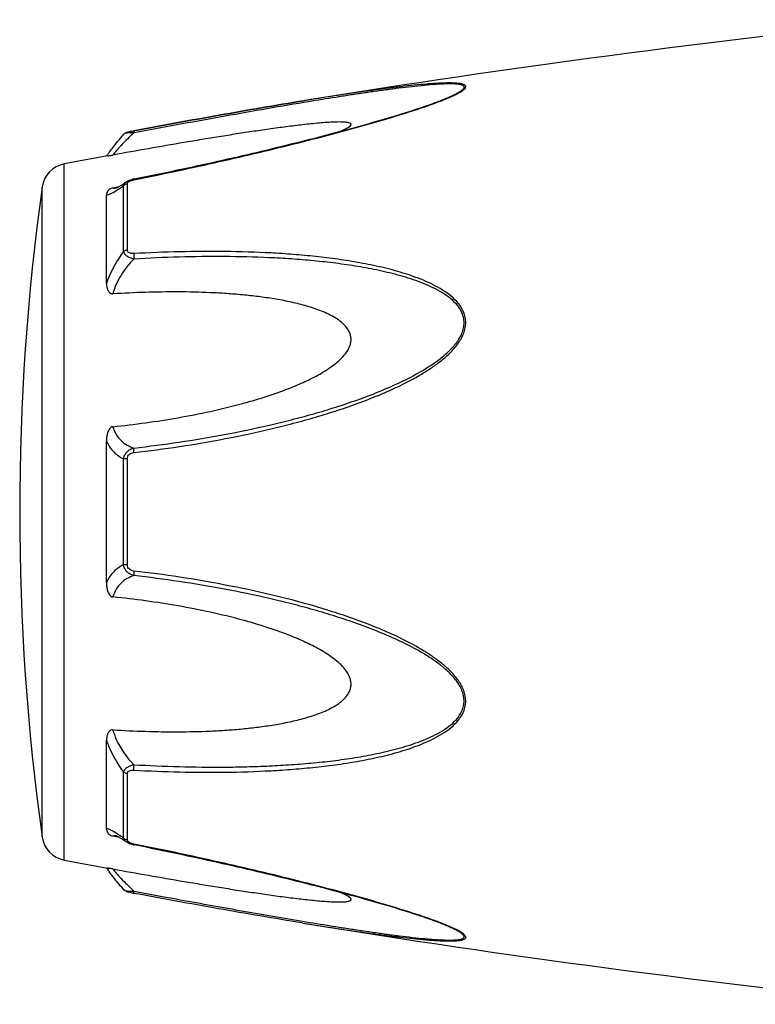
# Model space of a CAD drawing. Header units: millimetres. Extents: x 1279 to 58476, y -6899 to 74987.
# Tile 181 of 250: x 45501 to 45536, y -5959 to -5912. Entities that reach past the tile are written whole.
import ezdxf

# ---------------------------------------------------------------- set-up
doc = ezdxf.new("R2010")
doc.units = ezdxf.units.MM

msp = doc.modelspace()

# ---------------------------------------------------------------- linework, layer by layer
at = {"color": 0, "linetype": 'Continuous'}
for p, q in [((45514.875, -5916.338), (45514.846, -5916.342)), ((45514.846, -5916.342), (45514.875, -5916.338)), ((45515.07, -5916.389), (45514.859, -5916.424)), ((45514.894, -5916.335), (45514.875, -5916.338)), ((45521.604, -5916.225), (45521.607, -5916.224)), ((45506.772, -5917.764), (45506.788, -5917.761)), ((45506.313, -5917.932), (45506.312, -5917.932)), ((45506.809, -5917.862), (45506.791, -5917.865)), ((45503.491, -5952.347), (45503.491, -5919.338)), ((45506.784, -5920.051), (45506.96, -5920.016)), ((45502.441, -5951.247), (45502.441, -5920.437)), ((45505.799, -5920.468), (45505.948, -5920.44)), ((45505.948, -5920.44), (45506.078, -5920.415)), ((45505.959, -5920.475), (45505.959, -5920.475)), ((45506.306, -5923.491), (45506.306, -5920.368)), ((45506.425, -5920.192), (45506.433, -5920.187)), ((45506.432, -5920.187), (45506.433, -5920.186)), ((45506.484, -5923.42), (45506.484, -5920.278)), ((45505.491, -5925.002), (45505.491, -5920.818)), ((45505.491, -5939.19), (45505.491, -5932.478)), ((45506.306, -5938.339), (45506.306, -5933.327)), ((45506.484, -5938.353), (45506.484, -5933.313)), ((45505.491, -5950.858), (45505.491, -5946.669)), ((45506.306, -5951.307), (45506.306, -5948.179)), ((45506.484, -5951.397), (45506.484, -5948.251)), ((45505.954, -5951.238), (45505.799, -5951.208)), ((45506.08, -5951.262), (45505.954, -5951.238)), ((45505.961, -5951.201), (45505.96, -5951.201)), ((45506.433, -5951.489), (45506.425, -5951.483)), ((45506.434, -5951.489), (45506.433, -5951.489)), ((45506.976, -5951.662), (45506.784, -5951.623)), ((45514.818, -5955.337), (45514.77, -5955.329)), ((45521.583, -5955.444), (45521.581, -5955.444))]:
    msp.add_line(p, q, dxfattribs=at)
for centre, radius, start, end in [((45594.965, -6409.882), 500, 95.86353, 99.2151), ((45517.171, -5905.492), 11.634, 291.7214, 292.5819), ((45518.146, -5907.844), 9.088, 292.5987, 293.6391), ((45594.965, -6409.882), 499, 100.32224, 100.56288), ((45512.698, -5924.027), 8.803, 144.3884, 144.9605), ((45513.753, -5924.782), 10.1, 143.5801, 144.3916), ((45503.729, -5920.616), 1.3, 100.5629, 172.094), ((45507.061, -5921.447), 1.423, 101.209, 104.7713), ((45613.377, -5935.842), 112, 172.09404, 187.90596), ((45505.852, -5919.922), 0.564, 280.0673, 280.9293), ((45502.705, -5915.403), 6.132, 302.8759, 303.8307), ((45503.729, -5951.069), 1.3, 187.906, 259.4371), ((45502.452, -5956.677), 6.609, 55.991, 57.3511), ((45500.659, -5959.322), 9.805, 54.8309, 55.9509), ((45506.569, -5951.396), 0.085, 180.0437, 189.0843), ((45507.082, -5950.126), 1.527, 257.9795, 258.733), ((45594.965, -5461.802), 499, 259.43712, 259.67709), ((45512.384, -5947.887), 8.414, 214.9878, 215.2793), ((45513.665, -5946.974), 9.986, 215.3091, 216.3792), ((45508.263, -5945.931), 8.129, 259.0591, 259.5501), ((45594.965, -5461.802), 500, 260.77609, 264.13647), ((45517.11, -5966.328), 11.789, 67.6569, 68.2206), ((45518.07, -5964.007), 9.277, 66.4168, 67.6933)]:
    msp.add_arc(centre, radius, start, end, dxfattribs=at)
for points, knots in [([(45521.79, -5916.169), (45521.868, -5916.135), (45522.015, -5916.068), (45522.216, -5915.964), (45522.359, -5915.877), (45522.448, -5915.807), (45522.503, -5915.753), (45522.541, -5915.689), (45522.521, -5915.631), (45522.487, -5915.599), (45522.439, -5915.573), (45522.376, -5915.552), (45522.299, -5915.534), (45522.177, -5915.515), (45522.001, -5915.501), (45521.769, -5915.497), (45521.517, -5915.501), (45521.248, -5915.512), (45520.967, -5915.529), (45520.577, -5915.559), (45520.074, -5915.606), (45519.457, -5915.674), (45518.826, -5915.752), (45518.186, -5915.837), (45517.537, -5915.928), (45516.882, -5916.023), (45516, -5916.157), (45515.337, -5916.263), (45514.894, -5916.335)], [0, 0, 0, 0, 0.02948, 0.055907, 0.078214, 0.087353, 0.094931, 0.105555, 0.109954, 0.115017, 0.121315, 0.129009, 0.138057, 0.148338, 0.172058, 0.199047, 0.228459, 0.259634, 0.292171, 0.325754, 0.395293, 0.467136, 0.540634, 0.615369, 0.691049, 0.767475, 0.844512, 1, 1, 1, 1]), ([(45521.607, -5916.224), (45521.688, -5916.19), (45521.842, -5916.123), (45522.056, -5916.02), (45522.215, -5915.933), (45522.319, -5915.863), (45522.38, -5915.816), (45522.424, -5915.77), (45522.451, -5915.727), (45522.457, -5915.683), (45522.435, -5915.646), (45522.396, -5915.617), (45522.342, -5915.595), (45522.274, -5915.576), (45522.159, -5915.556), (45521.991, -5915.543), (45521.769, -5915.539), (45521.523, -5915.544), (45521.167, -5915.561), (45520.698, -5915.598), (45520.116, -5915.657), (45519.514, -5915.727), (45518.899, -5915.806), (45518.275, -5915.892), (45517.643, -5915.983), (45517.005, -5916.08), (45516.147, -5916.213), (45515.501, -5916.318), (45515.07, -5916.389)], [0, 0, 0, 0, 0.03089, 0.059177, 0.083881, 0.094457, 0.103528, 0.11093, 0.116684, 0.121223, 0.125685, 0.131127, 0.137993, 0.146338, 0.156051, 0.17896, 0.205464, 0.234539, 0.265468, 0.331155, 0.400252, 0.471609, 0.544574, 0.618731, 0.693793, 0.769568, 0.845928, 1, 1, 1, 1]), ([(45506.788, -5917.761), (45508.137, -5917.511), (45510.82, -5917.023), (45513.508, -5916.56), (45514.846, -5916.342)], [0, 0, 0, 0, 0.502936, 1, 1, 1, 1]), ([(45506.79, -5920.089), (45508.063, -5919.835), (45509.968, -5919.433), (45512.494, -5918.851), (45514.375, -5918.395), (45515.93, -5917.998), (45517.16, -5917.665), (45518.364, -5917.327), (45519.543, -5916.976), (45520.676, -5916.601), (45521.217, -5916.403), (45521.477, -5916.3)], [0, 0, 0, 0, 0.256646, 0.384673, 0.512244, 0.638988, 0.701822, 0.764153, 0.886175, 0.944757, 1, 1, 1, 1]), ([(45514.846, -5916.342), (45513.508, -5916.56), (45510.821, -5917.023), (45508.139, -5917.512), (45506.79, -5917.761)], [0, 0, 0, 0, 0.496975, 1, 1, 1, 1]), ([(45506.96, -5920.016), (45508.234, -5919.761), (45510.139, -5919.36), (45512.666, -5918.777), (45514.236, -5918.397), (45515.484, -5918.082), (45516.412, -5917.84), (45517.331, -5917.59), (45518.24, -5917.335), (45519.133, -5917.073), (45520.001, -5916.803), (45520.826, -5916.526), (45521.356, -5916.329), (45521.607, -5916.224)], [0, 0, 0, 0, 0.25737, 0.385747, 0.513657, 0.577329, 0.64069, 0.703648, 0.766063, 0.827658, 0.887975, 0.946116, 1, 1, 1, 1]), ([(45514.859, -5916.424), (45513.522, -5916.647), (45510.837, -5917.118), (45508.156, -5917.611), (45506.809, -5917.862)], [0, 0, 0, 0, 0.497132, 1, 1, 1, 1]), ([(45516.59, -5917.791), (45516.639, -5917.77), (45516.732, -5917.729), (45516.861, -5917.666), (45516.967, -5917.605), (45517.038, -5917.554), (45517.075, -5917.513), (45517.089, -5917.486), (45517.092, -5917.459), (45517.081, -5917.435), (45517.058, -5917.416), (45517.012, -5917.392), (45516.932, -5917.373), (45516.819, -5917.358), (45516.631, -5917.347), (45516.367, -5917.349), (45516.027, -5917.366), (45515.665, -5917.393), (45515.289, -5917.428), (45514.903, -5917.469), (45514.511, -5917.515), (45514.113, -5917.565), (45513.712, -5917.617), (45513.17, -5917.692), (45512.487, -5917.791), (45511.664, -5917.916), (45510.834, -5918.048), (45510.001, -5918.184), (45508.883, -5918.371), (45507.482, -5918.614), (45506.36, -5918.814), (45505.799, -5918.915)], [0, 0, 0, 0, 0.013224, 0.025246, 0.035584, 0.043707, 0.046793, 0.049242, 0.051265, 0.053246, 0.055591, 0.058505, 0.066098, 0.075763, 0.087038, 0.112872, 0.141444, 0.171707, 0.203125, 0.235343, 0.268137, 0.301392, 0.33501, 0.368911, 0.437385, 0.506544, 0.576211, 0.646269, 0.71663, 0.85801, 1, 1, 1, 1]), ([(45506.312, -5917.932), (45506.341, -5917.899), (45506.408, -5917.85), (45506.523, -5917.815), (45506.642, -5917.789), (45506.727, -5917.772), (45506.772, -5917.764)], [0, 0, 0, 0, 0.265729, 0.479644, 0.722816, 1, 1, 1, 1]), ([(45506.788, -5917.761), (45506.786, -5917.761), (45506.784, -5917.774), (45506.784, -5917.792), (45506.786, -5917.826), (45506.789, -5917.851), (45506.791, -5917.865)], [0, 0, 0, 0, 0.078563, 0.274425, 0.586251, 1, 1, 1, 1]), ([(45505.626, -5918.786), (45505.674, -5918.721), (45505.894, -5918.429), (45506.126, -5918.147), (45506.312, -5917.933)], [0, 0, 0, 0, 0.221481, 1, 1, 1, 1]), ([(45506.791, -5917.865), (45506.581, -5918.057), (45506.298, -5918.337), (45505.975, -5918.695), (45505.849, -5918.848), (45505.799, -5918.915)], [0, 0, 0, 0, 0.588807, 0.825815, 1, 1, 1, 1]), ([(45506.791, -5917.865), (45506.735, -5917.863), (45506.631, -5917.862), (45506.49, -5917.872), (45506.393, -5917.89), (45506.338, -5917.912), (45506.319, -5917.925), (45506.312, -5917.932)], [0, 0, 0, 0, 0.33971, 0.636245, 0.862204, 0.94183, 1, 1, 1, 1]), ([(45505.552, -5918.958), (45505.564, -5918.956), (45505.646, -5918.941), (45505.729, -5918.928), (45505.799, -5918.915)], [0, 0, 0, 0, 0.14802, 1, 1, 1, 1]), ([(45506.433, -5920.186), (45506.444, -5920.179), (45506.488, -5920.15), (45506.536, -5920.127), (45506.573, -5920.112)], [0, 0, 0, 0, 0.247211, 1, 1, 1, 1]), ([(45506.581, -5920.158), (45506.586, -5920.156), (45506.609, -5920.144), (45506.632, -5920.134), (45506.65, -5920.127)], [0, 0, 0, 0, 0.241505, 1, 1, 1, 1]), ([(45506.65, -5920.127), (45506.661, -5920.123), (45506.707, -5920.108), (45506.754, -5920.096), (45506.79, -5920.089)], [0, 0, 0, 0, 0.246414, 1, 1, 1, 1]), ([(45506.79, -5920.089), (45506.789, -5920.084), (45506.788, -5920.075), (45506.785, -5920.062), (45506.785, -5920.056), (45506.784, -5920.052), (45506.784, -5920.051)], [0, 0, 0, 0, 0.428218, 0.741394, 0.932956, 1, 1, 1, 1]), ([(45505.799, -5920.468), (45505.766, -5920.474), (45505.708, -5920.492), (45505.62, -5920.544), (45505.547, -5920.622), (45505.5, -5920.721), (45505.491, -5920.787), (45505.491, -5920.818)], [0, 0, 0, 0, 0.19482, 0.35748, 0.608365, 0.813655, 1, 1, 1, 1]), ([(45505.491, -5920.818), (45505.528, -5920.811), (45505.61, -5920.786), (45505.795, -5920.703), (45505.935, -5920.617), (45506.033, -5920.553)], [0, 0, 0, 0, 0.189472, 0.420855, 1, 1, 1, 1]), ([(45505.799, -5920.468), (45505.809, -5920.473), (45505.858, -5920.488), (45505.911, -5920.484), (45505.951, -5920.477)], [0, 0, 0, 0, 0.213215, 1, 1, 1, 1]), ([(45505.955, -5920.476), (45505.952, -5920.477), (45505.95, -5920.478), (45505.946, -5920.478), (45505.953, -5920.476), (45505.958, -5920.474), (45505.977, -5920.466), (45505.998, -5920.456), (45506.026, -5920.443), (45506.057, -5920.426), (45506.08, -5920.413), (45506.091, -5920.407)], [0, 0, 0, 0, 0.050729, 0.053439, 0.064665, 0.125059, 0.230112, 0.374221, 0.553235, 0.763061, 1, 1, 1, 1]), ([(45506.091, -5920.407), (45506.116, -5920.393), (45506.229, -5920.325), (45506.339, -5920.251), (45506.425, -5920.192)], [0, 0, 0, 0, 0.212027, 1, 1, 1, 1]), ([(45506.119, -5920.497), (45506.134, -5920.487), (45506.197, -5920.444), (45506.259, -5920.401), (45506.306, -5920.368)], [0, 0, 0, 0, 0.242177, 1, 1, 1, 1]), ([(45506.306, -5920.368), (45506.312, -5920.333), (45506.343, -5920.261), (45506.4, -5920.209), (45506.433, -5920.187)], [0, 0, 0, 0, 0.468978, 1, 1, 1, 1]), ([(45506.484, -5920.278), (45506.467, -5920.281), (45506.402, -5920.296), (45506.341, -5920.332), (45506.306, -5920.368)], [0, 0, 0, 0, 0.258764, 1, 1, 1, 1]), ([(45506.484, -5920.278), (45506.484, -5920.272), (45506.487, -5920.248), (45506.5, -5920.225), (45506.513, -5920.211)], [0, 0, 0, 0, 0.225175, 1, 1, 1, 1]), ([(45506.513, -5920.211), (45506.517, -5920.206), (45506.537, -5920.185), (45506.561, -5920.169), (45506.581, -5920.158)], [0, 0, 0, 0, 0.225244, 1, 1, 1, 1]), ([(45506.306, -5923.491), (45506.22, -5923.604), (45505.891, -5924.073), (45505.632, -5924.594), (45505.491, -5925.002)], [0, 0, 0, 0, 0.246978, 1, 1, 1, 1]), ([(45506.791, -5923.846), (45506.561, -5924.075), (45506.151, -5924.586), (45505.881, -5925.187), (45505.799, -5925.5)], [0, 0, 0, 0, 0.500208, 1, 1, 1, 1]), ([(45506.484, -5923.42), (45506.467, -5923.422), (45506.404, -5923.433), (45506.343, -5923.461), (45506.306, -5923.491)], [0, 0, 0, 0, 0.266982, 1, 1, 1, 1]), ([(45506.791, -5923.846), (45506.731, -5923.833), (45506.617, -5923.799), (45506.466, -5923.722), (45506.353, -5923.621), (45506.313, -5923.533), (45506.306, -5923.491)], [0, 0, 0, 0, 0.291894, 0.562609, 0.798475, 1, 1, 1, 1]), ([(45506.79, -5923.589), (45506.753, -5923.591), (45506.68, -5923.59), (45506.579, -5923.566), (45506.501, -5923.508), (45506.484, -5923.447), (45506.484, -5923.42)], [0, 0, 0, 0, 0.287056, 0.554503, 0.787456, 1, 1, 1, 1]), ([(45506.79, -5923.589), (45506.786, -5923.629), (45506.783, -5923.715), (45506.787, -5923.801), (45506.791, -5923.846)], [0, 0, 0, 0, 0.467767, 1, 1, 1, 1]), ([(45506.791, -5933.025), (45507.517, -5932.941), (45508.967, -5932.749), (45511.133, -5932.38), (45512.926, -5931.993), (45514.352, -5931.639), (45515.417, -5931.347), (45516.473, -5931.02), (45517.518, -5930.656), (45518.55, -5930.251), (45519.56, -5929.792), (45520.373, -5929.352), (45520.994, -5928.95), (45521.436, -5928.62), (45521.845, -5928.253), (45522.195, -5927.839), (45522.417, -5927.449), (45522.515, -5927.114), (45522.54, -5926.861), (45522.513, -5926.612), (45522.418, -5926.297), (45522.2, -5925.944), (45521.844, -5925.597), (45521.435, -5925.308), (45520.992, -5925.063), (45520.369, -5924.78), (45519.554, -5924.495), (45518.545, -5924.229), (45517.514, -5924.019), (45516.469, -5923.853), (45515.413, -5923.724), (45514.349, -5923.626), (45512.921, -5923.532), (45511.124, -5923.479), (45508.959, -5923.491), (45507.514, -5923.549), (45506.79, -5923.589)], [0, 0, 0, 0, 0.063635, 0.127396, 0.191296, 0.223303, 0.255348, 0.287434, 0.319562, 0.351727, 0.383919, 0.416107, 0.432182, 0.448215, 0.464156, 0.479907, 0.495291, 0.502793, 0.510127, 0.517331, 0.52445, 0.538608, 0.552922, 0.567437, 0.582127, 0.596956, 0.626929, 0.657232, 0.687777, 0.718508, 0.74939, 0.780398, 0.811517, 0.874045, 0.936883, 1, 1, 1, 1]), ([(45506.792, -5932.808), (45507.509, -5932.727), (45508.944, -5932.54), (45511.086, -5932.183), (45512.86, -5931.81), (45514.271, -5931.468), (45515.325, -5931.188), (45516.372, -5930.875), (45517.408, -5930.525), (45518.433, -5930.138), (45519.438, -5929.699), (45520.412, -5929.195), (45521.18, -5928.698), (45521.735, -5928.229), (45522.039, -5927.895), (45522.239, -5927.6), (45522.357, -5927.366), (45522.436, -5927.121), (45522.463, -5926.87), (45522.434, -5926.624), (45522.331, -5926.316), (45522.1, -5925.975), (45521.734, -5925.648), (45521.317, -5925.378), (45520.87, -5925.151), (45520.404, -5924.955), (45519.923, -5924.785), (45519.267, -5924.586), (45518.428, -5924.383), (45517.404, -5924.192), (45516.367, -5924.042), (45515.321, -5923.927), (45514.268, -5923.84), (45512.854, -5923.76), (45511.077, -5923.72), (45508.936, -5923.742), (45507.506, -5923.804), (45506.791, -5923.846)], [0, 0, 0, 0, 0.063589, 0.127295, 0.191136, 0.223111, 0.255121, 0.287171, 0.319267, 0.351401, 0.383569, 0.41575, 0.447866, 0.463844, 0.479652, 0.487454, 0.495134, 0.502662, 0.51, 0.517195, 0.524298, 0.538439, 0.552765, 0.567303, 0.582017, 0.596869, 0.611832, 0.626888, 0.657217, 0.687781, 0.718525, 0.749415, 0.780427, 0.811548, 0.874072, 0.936899, 1, 1, 1, 1]), ([(45505.491, -5925.002), (45505.491, -5925.053), (45505.499, -5925.156), (45505.535, -5925.282), (45505.583, -5925.375), (45505.633, -5925.44), (45505.705, -5925.493), (45505.767, -5925.502), (45505.799, -5925.5)], [0, 0, 0, 0, 0.238003, 0.476366, 0.597445, 0.721615, 0.853559, 1, 1, 1, 1]), ([(45505.799, -5931.796), (45506.315, -5931.743), (45507.347, -5931.62), (45508.888, -5931.38), (45510.423, -5931.081), (45511.692, -5930.774), (45512.697, -5930.485), (45513.445, -5930.244), (45514.184, -5929.974), (45514.909, -5929.667), (45515.496, -5929.372), (45515.946, -5929.102), (45516.269, -5928.879), (45516.569, -5928.629), (45516.833, -5928.347), (45517.001, -5928.075), (45517.078, -5927.839), (45517.097, -5927.659), (45517.078, -5927.482), (45517.002, -5927.26), (45516.834, -5927.015), (45516.569, -5926.78), (45516.268, -5926.586), (45515.945, -5926.421), (45515.494, -5926.233), (45514.906, -5926.045), (45514.181, -5925.869), (45513.442, -5925.732), (45512.695, -5925.624), (45511.941, -5925.542), (45511.182, -5925.481), (45510.163, -5925.425), (45508.883, -5925.397), (45507.342, -5925.419), (45506.313, -5925.468), (45505.799, -5925.5)], [0, 0, 0, 0, 0.063495, 0.12712, 0.190878, 0.25478, 0.286791, 0.31884, 0.350926, 0.383041, 0.415158, 0.431203, 0.447213, 0.463143, 0.478902, 0.4943, 0.5018, 0.509129, 0.516317, 0.523425, 0.537606, 0.551987, 0.566584, 0.581352, 0.596258, 0.626376, 0.656797, 0.687441, 0.718253, 0.749203, 0.780268, 0.811433, 0.874017, 0.936884, 1, 1, 1, 1]), ([(45505.799, -5931.796), (45505.765, -5931.799), (45505.7, -5931.826), (45505.631, -5931.902), (45505.582, -5931.99), (45505.534, -5932.115), (45505.499, -5932.278), (45505.491, -5932.411), (45505.491, -5932.477)], [0, 0, 0, 0, 0.125535, 0.252013, 0.377694, 0.502869, 0.751849, 1, 1, 1, 1]), ([(45505.799, -5931.796), (45505.836, -5931.925), (45505.936, -5932.166), (45506.171, -5932.465), (45506.462, -5932.679), (45506.68, -5932.772), (45506.792, -5932.808)], [0, 0, 0, 0, 0.272929, 0.523074, 0.761734, 1, 1, 1, 1]), ([(45505.491, -5932.478), (45505.578, -5932.667), (45505.802, -5933.008), (45506.135, -5933.244), (45506.306, -5933.327)], [0, 0, 0, 0, 0.522223, 1, 1, 1, 1]), ([(45506.306, -5933.327), (45506.313, -5933.264), (45506.346, -5933.14), (45506.456, -5932.982), (45506.611, -5932.867), (45506.731, -5932.823), (45506.792, -5932.808)], [0, 0, 0, 0, 0.250125, 0.500215, 0.750197, 1, 1, 1, 1]), ([(45506.484, -5933.313), (45506.484, -5933.274), (45506.499, -5933.196), (45506.572, -5933.101), (45506.677, -5933.045), (45506.753, -5933.029), (45506.791, -5933.025)], [0, 0, 0, 0, 0.249368, 0.500015, 0.750587, 1, 1, 1, 1]), ([(45506.791, -5933.025), (45506.787, -5932.983), (45506.784, -5932.911), (45506.786, -5932.838), (45506.792, -5932.808)], [0, 0, 0, 0, 0.583261, 1, 1, 1, 1]), ([(45506.484, -5933.313), (45506.468, -5933.313), (45506.408, -5933.315), (45506.348, -5933.32), (45506.306, -5933.327)], [0, 0, 0, 0, 0.284006, 1, 1, 1, 1]), ([(45506.306, -5938.339), (45506.135, -5938.423), (45505.802, -5938.659), (45505.578, -5939.001), (45505.491, -5939.19)], [0, 0, 0, 0, 0.477899, 1, 1, 1, 1]), ([(45506.791, -5938.858), (45506.73, -5938.842), (45506.61, -5938.798), (45506.456, -5938.684), (45506.346, -5938.526), (45506.313, -5938.401), (45506.306, -5938.339)], [0, 0, 0, 0, 0.249817, 0.499798, 0.74986, 1, 1, 1, 1]), ([(45506.484, -5938.353), (45506.468, -5938.353), (45506.408, -5938.35), (45506.348, -5938.346), (45506.306, -5938.339)], [0, 0, 0, 0, 0.284019, 1, 1, 1, 1]), ([(45506.79, -5938.641), (45506.752, -5938.636), (45506.676, -5938.62), (45506.572, -5938.565), (45506.499, -5938.47), (45506.484, -5938.392), (45506.484, -5938.353)], [0, 0, 0, 0, 0.249451, 0.500018, 0.750583, 1, 1, 1, 1]), ([(45506.79, -5938.641), (45506.787, -5938.683), (45506.783, -5938.755), (45506.785, -5938.828), (45506.791, -5938.858)], [0, 0, 0, 0, 0.582827, 1, 1, 1, 1]), ([(45506.791, -5948.082), (45507.515, -5948.122), (45508.96, -5948.181), (45511.125, -5948.196), (45512.921, -5948.136), (45514.35, -5948.042), (45515.414, -5947.947), (45516.47, -5947.817), (45517.515, -5947.65), (45518.546, -5947.44), (45519.555, -5947.173), (45520.37, -5946.887), (45520.992, -5946.604), (45521.435, -5946.359), (45521.844, -5946.07), (45522.14, -5945.778), (45522.33, -5945.51), (45522.444, -5945.292), (45522.516, -5945.055), (45522.548, -5944.72), (45522.457, -5944.29), (45522.198, -5943.825), (45521.845, -5943.412), (45521.436, -5943.045), (45520.994, -5942.715), (45520.373, -5942.314), (45519.56, -5941.874), (45518.55, -5941.415), (45517.518, -5941.01), (45516.472, -5940.647), (45515.065, -5940.213), (45513.286, -5939.746), (45511.132, -5939.292), (45508.966, -5938.919), (45507.516, -5938.724), (45506.79, -5938.641)], [0, 0, 0, 0, 0.063127, 0.125969, 0.188473, 0.219596, 0.250616, 0.281496, 0.312222, 0.342767, 0.373071, 0.403045, 0.417875, 0.432563, 0.447076, 0.461383, 0.468491, 0.475585, 0.482706, 0.489913, 0.504703, 0.520085, 0.535843, 0.551789, 0.567824, 0.583902, 0.616092, 0.648285, 0.680449, 0.712576, 0.744661, 0.808707, 0.872603, 0.936364, 1, 1, 1, 1]), ([(45505.491, -5939.19), (45505.491, -5939.256), (45505.499, -5939.389), (45505.534, -5939.552), (45505.582, -5939.677), (45505.631, -5939.765), (45505.7, -5939.841), (45505.765, -5939.867), (45505.799, -5939.871)], [0, 0, 0, 0, 0.248169, 0.497163, 0.622341, 0.748019, 0.874484, 1, 1, 1, 1]), ([(45506.791, -5938.858), (45506.679, -5938.894), (45506.461, -5938.987), (45506.171, -5939.202), (45505.936, -5939.501), (45505.836, -5939.742), (45505.799, -5939.871)], [0, 0, 0, 0, 0.238394, 0.476974, 0.727116, 1, 1, 1, 1]), ([(45506.792, -5947.824), (45507.507, -5947.865), (45508.937, -5947.927), (45510.723, -5947.949), (45512.147, -5947.925), (45513.21, -5947.885), (45514.269, -5947.824), (45515.322, -5947.741), (45516.369, -5947.626), (45517.405, -5947.473), (45518.428, -5947.282), (45519.432, -5947.038), (45520.247, -5946.776), (45520.871, -5946.514), (45521.318, -5946.286), (45521.734, -5946.017), (45522.04, -5945.742), (45522.239, -5945.485), (45522.359, -5945.274), (45522.437, -5945.042), (45522.472, -5944.71), (45522.372, -5944.284), (45522.099, -5943.832), (45521.735, -5943.435), (45521.319, -5943.083), (45520.872, -5942.768), (45520.25, -5942.385), (45519.437, -5941.964), (45518.432, -5941.526), (45517.408, -5941.138), (45516.371, -5940.79), (45515.324, -5940.478), (45514.271, -5940.194), (45512.859, -5939.852), (45511.084, -5939.487), (45508.943, -5939.127), (45507.509, -5938.939), (45506.791, -5938.858)], [0, 0, 0, 0, 0.063114, 0.125949, 0.157245, 0.188456, 0.219582, 0.250607, 0.281495, 0.312234, 0.342798, 0.373129, 0.40314, 0.417992, 0.432705, 0.447241, 0.461558, 0.468661, 0.475744, 0.482848, 0.490045, 0.504858, 0.520307, 0.536124, 0.552106, 0.56816, 0.584244, 0.616427, 0.648598, 0.680734, 0.712828, 0.744881, 0.776894, 0.808867, 0.872702, 0.936412, 1, 1, 1, 1]), ([(45505.799, -5946.17), (45506.313, -5946.202), (45507.342, -5946.251), (45508.883, -5946.272), (45510.163, -5946.245), (45511.182, -5946.188), (45511.941, -5946.127), (45512.695, -5946.044), (45513.443, -5945.936), (45514.181, -5945.799), (45514.906, -5945.623), (45515.494, -5945.435), (45515.945, -5945.246), (45516.268, -5945.081), (45516.569, -5944.887), (45516.834, -5944.651), (45517.003, -5944.407), (45517.078, -5944.185), (45517.097, -5944.008), (45517.077, -5943.828), (45517.001, -5943.591), (45516.867, -5943.374), (45516.703, -5943.18), (45516.52, -5942.996), (45516.269, -5942.787), (45515.946, -5942.564), (45515.496, -5942.293), (45514.909, -5941.999), (45514.184, -5941.692), (45513.445, -5941.422), (45512.697, -5941.181), (45511.692, -5940.893), (45510.423, -5940.585), (45508.888, -5940.287), (45507.347, -5940.046), (45506.315, -5939.923), (45505.799, -5939.871)], [0, 0, 0, 0, 0.063112, 0.125975, 0.188555, 0.219719, 0.250782, 0.281729, 0.312543, 0.343186, 0.373609, 0.403727, 0.418634, 0.433407, 0.448005, 0.462391, 0.476578, 0.483689, 0.490881, 0.498215, 0.505719, 0.521118, 0.528977, 0.536891, 0.552822, 0.568831, 0.584876, 0.616992, 0.649103, 0.681187, 0.713234, 0.745242, 0.809138, 0.87289, 0.93651, 1, 1, 1, 1]), ([(45505.799, -5946.17), (45505.767, -5946.168), (45505.705, -5946.177), (45505.633, -5946.23), (45505.582, -5946.295), (45505.535, -5946.389), (45505.499, -5946.514), (45505.491, -5946.618), (45505.491, -5946.669)], [0, 0, 0, 0, 0.146355, 0.278259, 0.402425, 0.523518, 0.761934, 1, 1, 1, 1]), ([(45505.799, -5946.17), (45505.839, -5946.325), (45506.056, -5946.937), (45506.446, -5947.481), (45506.792, -5947.824)], [0, 0, 0, 0, 0.247925, 1, 1, 1, 1]), ([(45505.491, -5946.669), (45505.538, -5946.806), (45505.749, -5947.339), (45506.046, -5947.838), (45506.306, -5948.179)], [0, 0, 0, 0, 0.251574, 1, 1, 1, 1]), ([(45506.306, -5948.179), (45506.313, -5948.137), (45506.353, -5948.05), (45506.466, -5947.948), (45506.617, -5947.871), (45506.732, -5947.837), (45506.792, -5947.824)], [0, 0, 0, 0, 0.201639, 0.43756, 0.708236, 1, 1, 1, 1]), ([(45506.484, -5948.251), (45506.484, -5948.223), (45506.501, -5948.163), (45506.579, -5948.104), (45506.681, -5948.08), (45506.753, -5948.08), (45506.791, -5948.082)], [0, 0, 0, 0, 0.212614, 0.445637, 0.713059, 1, 1, 1, 1]), ([(45506.791, -5948.082), (45506.786, -5948.042), (45506.783, -5947.955), (45506.788, -5947.869), (45506.792, -5947.824)], [0, 0, 0, 0, 0.467922, 1, 1, 1, 1]), ([(45506.484, -5948.251), (45506.467, -5948.249), (45506.404, -5948.237), (45506.343, -5948.21), (45506.306, -5948.179)], [0, 0, 0, 0, 0.267018, 1, 1, 1, 1]), ([(45506.017, -5951.112), (45505.922, -5951.051), (45505.786, -5950.968), (45505.607, -5950.888), (45505.528, -5950.865), (45505.491, -5950.858)], [0, 0, 0, 0, 0.577794, 0.80943, 1, 1, 1, 1]), ([(45505.491, -5950.858), (45505.491, -5950.89), (45505.5, -5950.956), (45505.547, -5951.055), (45505.62, -5951.132), (45505.708, -5951.185), (45505.766, -5951.202), (45505.799, -5951.208)], [0, 0, 0, 0, 0.186516, 0.391937, 0.642812, 0.805374, 1, 1, 1, 1]), ([(45505.96, -5951.201), (45505.945, -5951.198), (45505.891, -5951.19), (45505.833, -5951.192), (45505.799, -5951.208)], [0, 0, 0, 0, 0.296315, 1, 1, 1, 1]), ([(45506.095, -5951.271), (45506.067, -5951.255), (45506.021, -5951.23), (45505.973, -5951.207), (45505.955, -5951.201)], [0, 0, 0, 0, 0.632551, 1, 1, 1, 1]), ([(45506.425, -5951.483), (45506.395, -5951.462), (45506.287, -5951.389), (45506.177, -5951.318), (45506.095, -5951.271)], [0, 0, 0, 0, 0.283099, 1, 1, 1, 1]), ([(45506.484, -5951.397), (45506.467, -5951.394), (45506.402, -5951.379), (45506.341, -5951.343), (45506.306, -5951.307)], [0, 0, 0, 0, 0.258792, 1, 1, 1, 1]), ([(45506.433, -5951.489), (45506.4, -5951.466), (45506.343, -5951.414), (45506.312, -5951.342), (45506.306, -5951.307)], [0, 0, 0, 0, 0.53106, 1, 1, 1, 1]), ([(45506.582, -5951.517), (45506.569, -5951.51), (45506.528, -5951.485), (45506.491, -5951.443), (45506.486, -5951.41)], [0, 0, 0, 0, 0.308636, 1, 1, 1, 1]), ([(45506.629, -5951.583), (45506.611, -5951.577), (45506.543, -5951.553), (45506.478, -5951.52), (45506.434, -5951.489)], [0, 0, 0, 0, 0.254193, 1, 1, 1, 1]), ([(45506.651, -5951.548), (45506.645, -5951.546), (45506.622, -5951.537), (45506.599, -5951.526), (45506.582, -5951.517)], [0, 0, 0, 0, 0.257368, 1, 1, 1, 1]), ([(45506.79, -5951.586), (45506.789, -5951.591), (45506.787, -5951.6), (45506.785, -5951.612), (45506.785, -5951.619), (45506.783, -5951.623), (45506.784, -5951.623)], [0, 0, 0, 0, 0.428099, 0.741246, 0.932847, 1, 1, 1, 1]), ([(45521.484, -5955.381), (45521.225, -5955.277), (45520.683, -5955.079), (45519.55, -5954.703), (45518.066, -5954.26), (45516.24, -5953.759), (45513.752, -5953.119), (45510.601, -5952.38), (45508.064, -5951.84), (45506.79, -5951.586)], [0, 0, 0, 0, 0.055213, 0.113792, 0.23581, 0.360995, 0.487722, 0.743348, 1, 1, 1, 1]), ([(45521.583, -5955.444), (45521.332, -5955.34), (45520.801, -5955.143), (45519.977, -5954.867), (45519.111, -5954.597), (45517.917, -5954.246), (45516.393, -5953.828), (45513.913, -5953.19), (45510.774, -5952.454), (45508.246, -5951.916), (45506.976, -5951.662)], [0, 0, 0, 0, 0.054079, 0.112293, 0.172626, 0.23422, 0.359577, 0.486553, 0.742745, 1, 1, 1, 1]), ([(45505.799, -5952.769), (45505.767, -5952.763), (45505.683, -5952.748), (45505.599, -5952.735), (45505.546, -5952.725)], [0, 0, 0, 0, 0.376124, 1, 1, 1, 1]), ([(45505.799, -5952.769), (45505.849, -5952.836), (45505.975, -5952.99), (45506.198, -5953.238), (45506.477, -5953.523), (45506.682, -5953.719), (45506.792, -5953.82)], [0, 0, 0, 0, 0.174298, 0.411219, 0.692021, 1, 1, 1, 1]), ([(45505.799, -5952.769), (45506.361, -5952.87), (45507.485, -5953.071), (45508.888, -5953.313), (45510.007, -5953.5), (45510.842, -5953.637), (45511.673, -5953.768), (45512.498, -5953.893), (45513.181, -5953.992), (45513.724, -5954.067), (45514.126, -5954.119), (45514.524, -5954.169), (45514.917, -5954.214), (45515.303, -5954.255), (45515.679, -5954.29), (45516.041, -5954.316), (45516.38, -5954.332), (45516.643, -5954.333), (45516.83, -5954.322), (45516.942, -5954.306), (45517.019, -5954.286), (45517.064, -5954.261), (45517.084, -5954.241), (45517.093, -5954.216), (45517.087, -5954.189), (45517.07, -5954.162), (45517.031, -5954.12), (45516.958, -5954.068), (45516.849, -5954.006), (45516.719, -5953.943), (45516.624, -5953.902), (45516.575, -5953.882)], [0, 0, 0, 0, 0.142006, 0.283398, 0.353765, 0.423828, 0.493495, 0.562647, 0.631121, 0.66502, 0.698626, 0.731869, 0.764656, 0.796849, 0.828224, 0.858442, 0.886945, 0.912611, 0.92378, 0.93331, 0.940718, 0.943524, 0.945777, 0.947738, 0.949832, 0.952411, 0.955637, 0.963997, 0.974507, 0.98666, 1, 1, 1, 1]), ([(45506.312, -5953.753), (45506.246, -5953.677), (45506.009, -5953.399), (45505.782, -5953.111), (45505.625, -5952.898)], [0, 0, 0, 0, 0.274505, 1, 1, 1, 1]), ([(45506.721, -5953.912), (45506.681, -5953.904), (45506.607, -5953.889), (45506.501, -5953.865), (45506.399, -5953.829), (45506.339, -5953.784), (45506.312, -5953.753)], [0, 0, 0, 0, 0.273626, 0.507992, 0.727544, 1, 1, 1, 1]), ([(45506.312, -5953.753), (45506.318, -5953.76), (45506.337, -5953.773), (45506.393, -5953.795), (45506.49, -5953.813), (45506.631, -5953.823), (45506.736, -5953.822), (45506.792, -5953.82)], [0, 0, 0, 0, 0.057868, 0.137343, 0.363312, 0.660033, 1, 1, 1, 1]), ([(45506.789, -5953.925), (45506.786, -5953.924), (45506.785, -5953.911), (45506.785, -5953.893), (45506.787, -5953.859), (45506.79, -5953.834), (45506.792, -5953.82)], [0, 0, 0, 0, 0.078467, 0.274376, 0.586265, 1, 1, 1, 1]), ([(45514.77, -5955.329), (45513.445, -5955.114), (45510.783, -5954.655), (45508.125, -5954.172), (45506.789, -5953.925)], [0, 0, 0, 0, 0.497068, 1, 1, 1, 1]), ([(45506.792, -5953.82), (45507.462, -5953.944), (45509.133, -5954.253), (45511.796, -5954.735), (45513.791, -5955.079), (45514.784, -5955.245)], [0, 0, 0, 0, 0.251917, 0.627872, 1, 1, 1, 1]), ([(45514.784, -5955.245), (45515.23, -5955.319), (45515.896, -5955.429), (45516.783, -5955.568), (45517.441, -5955.668), (45518.094, -5955.764), (45518.74, -5955.854), (45519.376, -5955.937), (45519.999, -5956.012), (45520.603, -5956.074), (45521.09, -5956.114), (45521.462, -5956.134), (45521.718, -5956.141), (45521.953, -5956.139), (45522.13, -5956.127), (45522.253, -5956.108), (45522.328, -5956.09), (45522.388, -5956.068), (45522.432, -5956.041), (45522.456, -5956.002), (45522.452, -5955.957), (45522.425, -5955.912), (45522.381, -5955.866), (45522.32, -5955.817), (45522.213, -5955.744), (45522.05, -5955.654), (45521.827, -5955.548), (45521.667, -5955.479), (45521.583, -5955.444)], [0, 0, 0, 0, 0.153439, 0.229445, 0.304902, 0.379707, 0.453642, 0.526452, 0.597735, 0.666841, 0.732698, 0.763801, 0.793118, 0.81995, 0.843381, 0.853458, 0.862207, 0.869459, 0.875128, 0.87961, 0.884095, 0.889726, 0.896977, 0.905865, 0.916254, 0.94079, 0.969089, 1, 1, 1, 1]), ([(45514.818, -5955.337), (45515.265, -5955.41), (45515.934, -5955.516), (45516.824, -5955.651), (45517.484, -5955.748), (45518.139, -5955.84), (45518.786, -5955.926), (45519.422, -5956.004), (45520.045, -5956.073), (45520.553, -5956.121), (45520.947, -5956.151), (45521.231, -5956.169), (45521.502, -5956.18), (45521.758, -5956.184), (45521.992, -5956.18), (45522.17, -5956.166), (45522.295, -5956.147), (45522.373, -5956.13), (45522.438, -5956.108), (45522.488, -5956.082), (45522.523, -5956.05), (45522.535, -5956.008), (45522.523, -5955.963), (45522.492, -5955.918), (45522.445, -5955.871), (45522.356, -5955.8), (45522.213, -5955.712), (45522.01, -5955.607), (45521.861, -5955.539), (45521.782, -5955.505)], [0, 0, 0, 0, 0.155309, 0.232207, 0.308518, 0.38411, 0.45876, 0.532202, 0.604002, 0.673502, 0.707078, 0.73962, 0.77081, 0.800217, 0.827213, 0.851007, 0.8614, 0.870581, 0.878415, 0.8848, 0.889847, 0.894233, 0.899058, 0.905123, 0.912705, 0.92179, 0.943969, 0.970425, 1, 1, 1, 1])]:
    msp.add_open_spline(points, degree=3, knots=knots, dxfattribs=at)
for points in [[(45506.573, -5920.112), (45506.614, -5920.096), (45506.656, -5920.083), (45506.698, -5920.071)], [(45506.764, -5951.619), (45506.719, -5951.61), (45506.673, -5951.598), (45506.629, -5951.583)], [(45506.698, -5951.563), (45506.682, -5951.559), (45506.667, -5951.554), (45506.651, -5951.548)], [(45506.79, -5951.586), (45506.759, -5951.58), (45506.728, -5951.572), (45506.698, -5951.563)]]:
    msp.add_open_spline(points, degree=3, dxfattribs=at)

doc.saveas('drawing.dxf')
